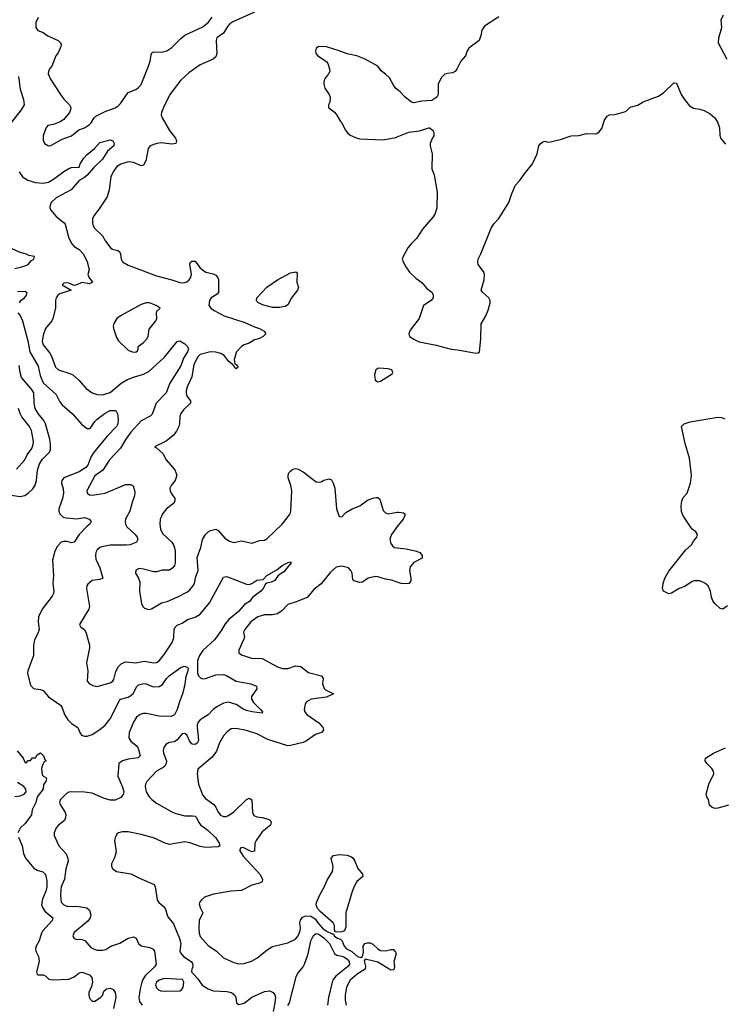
# Model space of a CAD drawing. Header units: inches. Extents: x 1839270 to 1929235, y 762242 to 910350.
# Tile 185 of 256: x 1877067 to 1882541, y 836218 to 843872. Entities that reach past the tile are written whole.
import ezdxf

# ---------------------------------------------------------------- set-up
doc = ezdxf.new("R2010")
doc.units = ezdxf.units.IN
doc.header["$MEASUREMENT"] = 0
for name, color, linetype in [('B8873', 7, 'Continuous'), ('B8874', 7, 'Continuous'), ('B8883', 7, 'Continuous'), ('B8884', 7, 'Continuous')]:
    doc.layers.add(name, color=color, linetype=linetype)

msp = doc.modelspace()

# ---------------------------------------------------------------- linework, layer by layer
at = {"layer": 'B8873', "color": 5}
for points, elevation in [([(1877577.5, 840000), (1877606, 839990), (1877622.8, 839970), (1877610.8, 839950), (1877590, 839935.1), (1877530.1, 839869.9), (1877490, 839809.6), (1877470, 839804), (1877434.8, 839814.8), (1877410, 839816.5), (1877390, 839809.8), (1877360.1, 839779.9), (1877339.7, 839740.3), (1877323, 839670), (1877329.5, 839550.5), (1877323.5, 839490), (1877333, 839430), (1877330.2, 839410), (1877319.7, 839390), (1877242.3, 839290), (1877214.4, 839230), (1877210.9, 839190), (1877218.2, 839130), (1877205.5, 839094.6), (1877181.1, 839050), (1877175.4, 839010), (1877173.7, 838930), (1877131.6, 838810), (1877129, 838790), (1877150, 838698), (1877173.4, 838673.4), (1877230, 838664.9), (1877250, 838656.5), (1877290, 838607.2), (1877384.1, 838544.1), (1877395.5, 838530), (1877414.9, 838470), (1877440.3, 838430), (1877470, 838400.3), (1877517.7, 838370), (1877533.1, 838330), (1877546.4, 838310), (1877570, 838302.4), (1877590, 838302.8), (1877630, 838315.5), (1877690, 838352.7), (1877730, 838386.7), (1877770, 838436.1), (1877841.6, 838578.4), (1877851.5, 838588.5), (1877910, 838604.6), (1877930, 838617), (1877950, 838637.6), (1877974.1, 838685.9), (1877990, 838702), (1878031.1, 838711.1), (1878050, 838708.9), (1878104.7, 838684.7), (1878151.1, 838688.9), (1878176.8, 838703.2), (1878207.5, 838750), (1878229.1, 838770.9), (1878322, 838838), (1878350, 838845.8), (1878370, 838836.8), (1878375, 838830), (1878374.5, 838810), (1878356.6, 838763.4), (1878347.4, 838690), (1878332.8, 838630), (1878307.6, 838570), (1878290, 838509.6), (1878270, 838468.2), (1878244.4, 838455.6), (1878150, 838457.7), (1878050, 838477.9), (1878030, 838478.1), (1878003.6, 838470), (1877975, 838450), (1877950.1, 838410), (1877918.8, 838330), (1877915.9, 838290), (1877930, 838262), (1877971.4, 838230), (1877986.4, 838210), (1878003.2, 838150), (1877986.8, 838133.2), (1877910, 838123.7), (1877866, 838110), (1877837.4, 838090), (1877830.2, 837990), (1877866.6, 837906.6), (1877875.5, 837870), (1877870.1, 837849.9), (1877853.6, 837826.4), (1877810, 837803.9), (1877770, 837803.6), (1877719.3, 837819.3), (1877630, 837858.5), (1877570, 837866.6), (1877470, 837869.8), (1877450, 837866.5), (1877430, 837855.4), (1877384.9, 837810), (1877376.9, 837790), (1877381.3, 837770), (1877420.9, 837710), (1877426, 837690), (1877424.2, 837670), (1877414.5, 837645.5), (1877368.4, 837610), (1877350.6, 837590), (1877334.8, 837550), (1877334.8, 837530), (1877370, 837450.4), (1877427, 837387), (1877441.8, 837350), (1877442.8, 837330), (1877425.6, 837270), (1877414, 837190), (1877390, 837131.6), (1877385.9, 837110), (1877383.1, 837063.1), (1877390, 837011.3), (1877410.8, 836990), (1877439.2, 836979.2), (1877510, 836980.2), (1877588.9, 836968.9), (1877608.9, 836948.9), (1877619.5, 836910), (1877615.8, 836890), (1877596.9, 836863.1), (1877490, 836774.7), (1877481.1, 836750), (1877482.5, 836742.5), (1877489, 836729), (1877503.8, 836723.8), (1877550, 836720.3), (1877572.8, 836712.8), (1877620.3, 836660.3), (1877645.5, 836645.5), (1877670, 836638.6), (1877710, 836638), (1877735.3, 836644.7), (1877775.1, 836670), (1877846.2, 836693.8), (1877910, 836731.4), (1877950, 836741.1), (1877971.2, 836731.2), (1877989.3, 836689.3), (1878010, 836671.6), (1878078.8, 836658.8), (1878105.3, 836645.3), (1878114, 836630), (1878128.1, 836530), (1878115, 836510), (1878040.8, 836439.2), (1878022.6, 836410), (1878015.8, 836390), (1878002.7, 836337.3), (1877993.2, 836270), (1877998.8, 836238.8), (1878018.7, 836210)], 540), ([(1877429, 840000), (1877430, 839999.7), (1877510, 839991.8), (1877555.4, 840000)], 540), ([(1877894.7, 840000), (1877889.3, 839990.7), (1877885.5, 839970), (1877889.1, 839950), (1877899.6, 839930), (1877964.6, 839870), (1877978.7, 839850), (1877985.5, 839830), (1877974.8, 839810), (1877926, 839790), (1877894.2, 839785.8), (1877770, 839786), (1877706.1, 839773.9), (1877690, 839767.8), (1877668.8, 839751.2), (1877658.2, 839730), (1877655, 839710), (1877658.9, 839678.9), (1877688.5, 839610), (1877713, 839530), (1877690, 839518.7), (1877630, 839511.5), (1877595.3, 839484.7), (1877588.2, 839470), (1877587.2, 839450), (1877610.3, 839310), (1877604.4, 839290), (1877532, 839170), (1877542, 839150), (1877570, 839131.3), (1877584, 839104), (1877608.2, 839010), (1877608.2, 838990), (1877587.1, 838872.9), (1877595.8, 838810), (1877590.8, 838730), (1877608.5, 838708.5), (1877634.9, 838694.9), (1877668.5, 838688.5), (1877770, 838717.6), (1877790, 838728.4), (1877797.7, 838742.3), (1877815, 838805), (1877835.4, 838844.6), (1877856, 838864), (1877890, 838879.2), (1877970, 838872.1), (1878033.9, 838886.1), (1878110, 838872.2), (1878130, 838874.4), (1878150, 838887.7), (1878190, 838937.7), (1878251.4, 839030), (1878263.7, 839070), (1878267, 839130), (1878274, 839150), (1878290, 839164), (1878330, 839181.6), (1878370, 839207.8), (1878430, 839226), (1878470, 839251), (1878541.4, 839338.6), (1878650, 839539.3), (1878670, 839543.7), (1878690, 839538.5), (1878830, 839483.9), (1878850, 839481.7), (1878870.9, 839489.1), (1878910, 839514.7), (1878959.7, 839520.2), (1878988.3, 839550), (1879063.7, 839596.3), (1879106.6, 839630), (1879152.2, 839652.2), (1879170, 839656.3), (1879177.3, 839650), (1879119.6, 839580.4), (1879076, 839550), (1879048.4, 839511.6), (1879021.3, 839498.7), (1878987.9, 839492.1), (1878975.9, 839484.1), (1878957.6, 839450), (1878941.3, 839430), (1878878.6, 839381.4), (1878851.3, 839350), (1878813.6, 839326.4), (1878765.8, 839270), (1878691.3, 839208.7), (1878663.9, 839176.1), (1878635.1, 839124.9), (1878581.7, 839050), (1878490, 838968.7), (1878464.2, 838930), (1878448.7, 838890), (1878448.4, 838788.4), (1878456.1, 838770), (1878473.4, 838753.4), (1878490, 838748.4), (1878510, 838750.2), (1878590, 838779.8), (1878650, 838781.5), (1878673.8, 838773.8), (1878750, 838730.1), (1878862.8, 838710), (1878906.4, 838690), (1878910.3, 838670), (1878868.6, 838611.4), (1878869.1, 838590), (1878884.7, 838564.7), (1878938, 838510), (1878952.4, 838490), (1878950, 838482), (1878874, 838490), (1878830, 838501.9), (1878808.6, 838510), (1878750, 838549.1), (1878690, 838565.7), (1878650, 838558.3), (1878598.9, 838530), (1878570.1, 838509.9), (1878531, 838469), (1878470.3, 838430), (1878453.4, 838410), (1878446.2, 838390), (1878445.5, 838370), (1878455.9, 838270), (1878449.4, 838250.6), (1878438.4, 838241.6), (1878430, 838236.8), (1878410, 838238.7), (1878403.7, 838243.7), (1878386.1, 838266.2), (1878368.4, 838308.4), (1878350, 838322.9), (1878330, 838319.8), (1878290, 838273.5), (1878270, 838258.8), (1878227.3, 838252.7), (1878202.6, 838237.4), (1878186.5, 838213.5), (1878182.3, 838190), (1878184.7, 838170), (1878206.7, 838110), (1878205, 838090), (1878193.4, 838070), (1878180.8, 838059.2), (1878130, 838029.7), (1878054.7, 837950), (1878043.5, 837930), (1878040.6, 837910), (1878049.3, 837870), (1878072.9, 837830), (1878093.4, 837810), (1878130, 837782.5), (1878250, 837714), (1878280.8, 837700.8), (1878350, 837682.8), (1878410, 837684), (1878430, 837680.2), (1878440.7, 837670), (1878458.3, 837630), (1878472.6, 837612.6), (1878530, 837568.9), (1878590.6, 837510.6), (1878615.5, 837470), (1878621.2, 837450), (1878610, 837440.7), (1878510, 837436.9), (1878470, 837444), (1878390, 837474.1), (1878350, 837481.5), (1878230, 837460.7), (1878190, 837474), (1878115.1, 837510), (1878010, 837538.6), (1877910, 837559), (1877862.2, 837557.8), (1877834.8, 837550), (1877820.7, 837539.3), (1877808.5, 837511.5), (1877804.9, 837490), (1877817, 837403), (1877804.9, 837355.1), (1877780.7, 837310), (1877780.7, 837290), (1877790.8, 837270), (1877818, 837250), (1877930, 837232.7), (1877997.4, 837197.4), (1878110.8, 837150), (1878120.7, 837130), (1878134, 837030), (1878148.4, 837010), (1878193.8, 836970), (1878217.3, 836897.3), (1878262.3, 836842.3), (1878309.2, 836730), (1878317.8, 836690), (1878311.5, 836631.5), (1878317.3, 836617.3), (1878338.9, 836590), (1878399.5, 836550), (1878410, 836535.5), (1878412, 836510), (1878403.8, 836490), (1878402, 836470), (1878450, 836415.8), (1878485.3, 836365.3), (1878530, 836338.5), (1878570, 836323.2), (1878677.4, 836317.4), (1878713.4, 836310), (1878737.6, 836290), (1878746.4, 836270), (1878750.8, 836230), (1878770, 836216.3), (1878810, 836226.7), (1878870, 836274.3), (1878970, 836317), (1879010, 836321.6), (1879036.3, 836310), (1879050.3, 836290.3), (1879053.5, 836273.5), (1879050.4, 836229.6), (1879037.2, 836162.8)], 560), ([(1878163.8, 840000), (1878159.5, 839990), (1878155.3, 839950), (1878160.2, 839910), (1878176.3, 839876.3), (1878250, 839810.2), (1878264.6, 839784.6), (1878275.4, 839744.6), (1878274.6, 839650), (1878268.7, 839630), (1878255.8, 839610), (1878230, 839591.3), (1878173, 839593), (1878130, 839580.3), (1878110, 839579.8), (1878030, 839600.5), (1877995.5, 839604.5), (1877968.5, 839591.5), (1877968, 839570), (1877990.3, 839530.3), (1877999.6, 839499.6), (1877997.6, 839430), (1878014, 839330), (1878026.2, 839306.2), (1878036.8, 839296.8), (1878067.7, 839287.7), (1878090, 839292.7), (1878170, 839338.3), (1878213.2, 839350), (1878294.8, 839385.2), (1878370, 839423.7), (1878390, 839439.5), (1878413, 839467), (1878424.1, 839490), (1878436.2, 839543.8), (1878454.2, 839590), (1878447.1, 839690), (1878474.3, 839770), (1878488, 839830), (1878510, 839870.6), (1878530, 839890.6), (1878550, 839902), (1878590, 839910.6), (1878610, 839900.5), (1878660.2, 839840.2), (1878697.1, 839817.1), (1878730, 839808), (1878790, 839821.5), (1878870, 839803.1), (1878930, 839823.1), (1878970, 839826.7), (1878990, 839838.4), (1879107.4, 839950), (1879144.7, 840000)], 580), ([(1880000, 839931.2), (1879995.1, 839924.9), (1879956.1, 839870), (1879947.1, 839850), (1879942.8, 839830), (1879950, 839799.1), (1879962, 839782), (1879979.1, 839770), (1880000, 839767)], 580), ([(1880000, 839500.1), (1879955.4, 839515.4), (1879910, 839522.9), (1879850, 839541), (1879830, 839542), (1879773, 839530), (1879730, 839499.7), (1879710, 839496.4), (1879664, 839510), (1879656.2, 839516.2), (1879649, 839570), (1879640.7, 839590), (1879622.3, 839610), (1879570, 839624.9), (1879524.8, 839615.2), (1879482.3, 839577.7), (1879410, 839485.6), (1879354.9, 839445.1), (1879301.1, 839378.9), (1879214.8, 839345.2), (1879150, 839326.3), (1879103.3, 839276.7), (1879070, 839253.8), (1879030, 839245), (1878970, 839245.6), (1878917.1, 839230), (1878861.7, 839190), (1878817.1, 839130), (1878805.5, 839110), (1878812.7, 839072.7), (1878807, 839050), (1878768.4, 838970), (1878770.8, 838950), (1878790, 838934), (1878867.9, 838907.9), (1878950, 838905.2), (1879070, 838841.7), (1879107.5, 838827.5), (1879150, 838827.5), (1879210, 838847.7), (1879250, 838844.6), (1879310, 838796.5), (1879411, 838770), (1879424.9, 838750), (1879419.3, 838710), (1879433, 838673), (1879442.8, 838662.7), (1879504.7, 838630), (1879450, 838605.6), (1879330.3, 838589.7), (1879294, 838570), (1879284, 838550), (1879277.3, 838510), (1879282.8, 838490), (1879297.3, 838470), (1879390, 838405.8), (1879410, 838386), (1879421.2, 838370), (1879426.5, 838350), (1879413, 838330), (1879363.9, 838316), (1879294.8, 838265.2), (1879270, 838253.6), (1879170, 838228.4), (1879150, 838227.5), (1878995.5, 838275.5), (1878910, 838319), (1878830, 838347), (1878750, 838361.7), (1878710, 838358.4), (1878681.6, 838338.4), (1878650, 838305.1), (1878619.1, 838250), (1878595.1, 838184.9), (1878562.3, 838137.7), (1878450, 838046.6), (1878445.2, 838010), (1878455, 837930), (1878486.5, 837846.5), (1878510, 837817.5), (1878575.6, 837770), (1878591.9, 837750), (1878610, 837710.4), (1878627.4, 837687.4), (1878650, 837677.7), (1878670, 837678), (1878690, 837684.9), (1878730, 837713), (1878830, 837810.2), (1878850, 837819.6), (1878870, 837806), (1878876.3, 837710), (1878885.1, 837685.1), (1878910, 837674.2), (1878950.8, 837670), (1878998, 837658), (1879012.2, 837650), (1879021.1, 837630), (1879015.8, 837610), (1878950, 837557.3), (1878902.9, 837490), (1878893.7, 837470), (1878890, 837407.6), (1878870, 837404.2), (1878804.3, 837435.7), (1878785.3, 837434.7), (1878778, 837422), (1878777.7, 837410), (1878802.2, 837370), (1878932.2, 837230), (1878954.3, 837190), (1878950.1, 837169.9), (1878930, 837158.8), (1878870, 837142.6), (1878790, 837102.4), (1878710, 837096), (1878573.6, 837073.6), (1878501.6, 837050), (1878479.5, 837030), (1878464.9, 837010), (1878462.3, 836997.7), (1878468.8, 836970), (1878490.2, 836930), (1878461.8, 836870), (1878458.5, 836810), (1878462.3, 836770), (1878470, 836744), (1878530, 836674.9), (1878596.5, 836630), (1878650, 836580.2), (1878730, 836542.7), (1878770, 836533.6), (1878810, 836535.8), (1878867.9, 836552.1), (1878910, 836575.3), (1878990, 836641.3), (1879030, 836666.4), (1879150, 836695.6), (1879210, 836725.2), (1879231.1, 836748.9), (1879245, 836790), (1879247.9, 836810), (1879244, 836850), (1879248.1, 836871.9), (1879265.2, 836894.8), (1879290, 836905.9), (1879330, 836901.9), (1879361.4, 836881.4), (1879382.9, 836850), (1879419.6, 836810), (1879450, 836786.6), (1879494.9, 836765.1), (1879505.1, 836765.1), (1879510.4, 836750), (1879530, 836733.7), (1879561.3, 836721.3), (1879571, 836711), (1879587.9, 836670), (1879606.9, 836650), (1879647.4, 836627.4), (1879691.1, 836588.9), (1879718.4, 836581.6), (1879729.5, 836590.5), (1879737.2, 836622.8), (1879735.9, 836670), (1879748.2, 836690), (1879765.2, 836694.8), (1879790, 836694.8), (1879810, 836686.1), (1879849, 836649), (1879870, 836637), (1879910, 836634), (1879950, 836644.5), (1879970, 836643.5), (1879977.2, 836637.2), (1879985, 836630), (1879990.6, 836610), (1879973.9, 836550), (1879978, 836510), (1879973.4, 836486.6), (1879950, 836483.4), (1879850, 836544.5), (1879750, 836568), (1879744, 836556), (1879754.5, 836514.5), (1879751.1, 836490), (1879688.4, 836451.6), (1879635.7, 836404.3), (1879606.1, 836350), (1879594.4, 836290), (1879594.8, 836250), (1879602.9, 836210)], 580), ([(1877047.3, 838187.3), (1877094, 838130), (1877110, 838094), (1877122, 838098), (1877127.3, 838112.7), (1877150, 838114), (1877167.3, 838132.7), (1877190, 838134), (1877203.1, 838156.9), (1877230, 838171.3), (1877252, 838150), (1877262, 838122), (1877274, 838110), (1877258, 838102), (1877243.6, 838076.4), (1877236, 838050), (1877242.8, 838002.8), (1877251, 837991), (1877270, 837982), (1877274.8, 837970), (1877270, 837949), (1877252.7, 837927.3), (1877249, 837890), (1877203, 837830), (1877193.1, 837786.9), (1877164.4, 837730), (1877158, 837690), (1877110, 837623.6), (1877070, 837586.9), (1877053, 837550)], 520), ([(1877030, 837832.6), (1877070, 837838), (1877102, 837850), (1877117.6, 837870), (1877115.1, 837890), (1877098.9, 837910), (1877050, 837942.9)], 520), ([(1877057.6, 837517.6), (1877086.3, 837450), (1877095.8, 837390), (1877113.2, 837353.2), (1877176.7, 837276.7), (1877201.6, 837261.6), (1877247.9, 837247.9), (1877266.8, 837226.8), (1877277.4, 837177.4), (1877276.8, 837130), (1877270, 837097.6), (1877245.1, 837034.9), (1877237.7, 836990), (1877243.8, 836970), (1877262.5, 836942.5), (1877325.7, 836890), (1877319.6, 836870), (1877246.2, 836790), (1877235.3, 836770), (1877217.7, 836710), (1877194.6, 836670), (1877189.1, 836650.9), (1877192.8, 836630), (1877212.4, 836590), (1877217.8, 836550), (1877198.4, 836470), (1877202.8, 836450), (1877210, 836446), (1877250, 836446), (1877270, 836436.3), (1877292.9, 836412.9), (1877327.3, 836407.3), (1877450, 836413.2), (1877490, 836430.2), (1877530, 836461.5), (1877550, 836467.2), (1877610, 836447.1), (1877626.9, 836426.9), (1877633.2, 836390), (1877624.2, 836355.8), (1877603.2, 836310), (1877603.2, 836290), (1877610, 836266), (1877630, 836241.5), (1877650, 836242.8), (1877696, 836270), (1877710, 836287.2), (1877721.3, 836318.7), (1877741.3, 836338.7), (1877770, 836343.9), (1877793.2, 836333.2), (1877810.1, 836310.1), (1877814.3, 836274.3), (1877795.7, 836184.3)], 520), ([(1879150, 836208.9), (1879162.6, 836230), (1879215.2, 836430), (1879225.8, 836454.2), (1879270.3, 836509.7), (1879280.2, 836530), (1879308.2, 836610), (1879328.5, 836710), (1879350, 836752.3), (1879359.2, 836760.8), (1879370, 836767.3), (1879390, 836762.1), (1879430, 836735.5), (1879472.7, 836690), (1879512.8, 836612.8), (1879530, 836600.9), (1879570, 836592.4), (1879590, 836583.3), (1879609.5, 836570), (1879626.2, 836550), (1879630, 836527.2), (1879614.2, 836510), (1879522.5, 836437.5), (1879503, 836410), (1879495, 836390), (1879466.1, 836270), (1879457.6, 836210)], 560)]:
    msp.add_lwpolyline(points, dxfattribs=dict(at, elevation=elevation))
for points, elevation in [([(1879530, 836777.6), (1879520.8, 836780.8), (1879513.8, 836793.8), (1879513.7, 836830), (1879502.1, 836850), (1879400.1, 836940.1), (1879381.7, 836961.7), (1879371.5, 836990), (1879373.3, 837010), (1879398.5, 837070), (1879431.7, 837128.3), (1879456.1, 837183.9), (1879498.3, 837250), (1879503.4, 837290), (1879487.2, 837352.8), (1879505.9, 837374.1), (1879550, 837382.9), (1879610, 837377.2), (1879644.2, 837364.2), (1879655.4, 837355.4), (1879671.7, 837330), (1879694.4, 837274.4), (1879730.5, 837230), (1879733, 837210), (1879687.3, 837172.7), (1879665.3, 837134.7), (1879650, 837095.6), (1879600.1, 836930), (1879599.8, 836820.2), (1879590, 836788.3), (1879570, 836779.8)], 580), ([(1878190, 836418.5), (1878150, 836406.2), (1878129.2, 836390), (1878122.2, 836370), (1878130, 836345.7), (1878145.7, 836330), (1878163.5, 836323.5), (1878210, 836318.7), (1878310, 836322.3), (1878323.5, 836330), (1878336.8, 836350), (1878341.3, 836390), (1878331.1, 836411.1)], 560)]:
    msp.add_lwpolyline(points, close=True, dxfattribs=dict(at, elevation=elevation))
at = {"layer": 'B8874', "color": 5}
for points, elevation in [([(1878890.5, 843930), (1878724.2, 843855.8), (1878700.1, 843839.9), (1878681.6, 843818.4), (1878650, 843766), (1878599.5, 843730), (1878593.7, 843710), (1878598, 843610), (1878590, 843582.7), (1878570, 843565.1), (1878470, 843520.5), (1878381, 843459), (1878319.6, 843400.4), (1878233.7, 843290), (1878183, 843190), (1878168.4, 843150), (1878166.5, 843130), (1878173.2, 843110), (1878230.2, 843010), (1878276.5, 842950), (1878284.2, 842930), (1878280.5, 842910), (1878250, 842903.5), (1878166.8, 842913.2), (1878131.8, 842908.2), (1878080.7, 842890), (1878065.3, 842870), (1878046.3, 842773.7), (1878030, 842739.6), (1878010, 842735.8), (1877950, 842761.1), (1877910, 842765.8), (1877852, 842748), (1877822.6, 842730), (1877792.3, 842690), (1877776.3, 842650), (1877762.3, 842550), (1877746.1, 842493.9), (1877690, 842408.2), (1877645.5, 842350), (1877634, 842326), (1877633.7, 842290), (1877638, 842270), (1877648.9, 842250), (1877710.8, 842190.8), (1877732.6, 842150), (1877774.8, 842094.8), (1877786.9, 842086.9), (1877830, 842078.3), (1877842.4, 842070), (1877850.2, 842050.2), (1877855, 842010), (1877865.2, 841990), (1877910, 841963.4), (1878130, 841880.7), (1878248, 841850), (1878310, 841828.9), (1878333.4, 841826.6), (1878350, 841827.7), (1878365.4, 841834.6), (1878384.7, 841850), (1878395, 841865), (1878402.2, 841890), (1878390, 841972), (1878394.2, 841985.8), (1878404.4, 841995.6), (1878430, 841994.9), (1878466.2, 841946.2), (1878487.1, 841927.1), (1878514, 841910), (1878570, 841894.9), (1878590, 841884.9), (1878604.9, 841870), (1878612.3, 841852.3), (1878610.3, 841749.7), (1878602, 841738), (1878554.8, 841710), (1878542.8, 841690), (1878536, 841650), (1878551, 841630), (1878577.3, 841610), (1878655.8, 841570), (1878816.6, 841516.6), (1878890, 841484.4), (1878930, 841472.3), (1878967, 841450), (1878980.4, 841430), (1878959.3, 841410), (1878930, 841392.8), (1878890, 841382.3), (1878850, 841356.5), (1878810, 841344.2), (1878789.2, 841330), (1878751.3, 841290), (1878732.2, 841230), (1878737.3, 841197.3), (1878750, 841192.4), (1878764.4, 841170), (1878750, 841156.9), (1878735.6, 841170), (1878735.9, 841175.9), (1878717.7, 841197.7), (1878710, 841198.7), (1878690, 841218), (1878659, 841259), (1878630, 841277.5), (1878590, 841287.3), (1878550, 841290.6), (1878470.3, 841270), (1878450, 841250.8), (1878421.2, 841190), (1878403.5, 841096.5), (1878370, 841021.6), (1878361, 840990), (1878359.7, 840970), (1878365.5, 840945.5), (1878393.4, 840910), (1878394, 840890), (1878340.9, 840839.1), (1878319.5, 840810), (1878311.6, 840790), (1878309.1, 840730), (1878303.2, 840710), (1878286.1, 840673.9), (1878260.4, 840639.6), (1878204.2, 840595.8), (1878114, 840550), (1878130, 840544.7), (1878178.3, 840498.3), (1878205.7, 840450), (1878272, 840372), (1878288.7, 840330), (1878275.8, 840290), (1878243.1, 840250), (1878233.7, 840230), (1878234.9, 840210), (1878244.6, 840190), (1878272.3, 840150), (1878272.3, 840130), (1878260.9, 840110), (1878208.7, 840070), (1878176.5, 840030), (1878163.8, 840000)], 580), ([(1877210, 843889.7), (1877193.1, 843850), (1877191.8, 843811.8), (1877206.9, 843786.9), (1877250, 843772.7), (1877286.3, 843746.3), (1877365.5, 843710), (1877386.4, 843690), (1877388.5, 843670), (1877382.6, 843650), (1877365.4, 843614.6), (1877346.7, 843590), (1877316.4, 843510), (1877299.3, 843490), (1877290.4, 843470), (1877288.7, 843450), (1877305.5, 843410), (1877384.7, 843290), (1877410, 843254.9), (1877454.9, 843210), (1877463.8, 843190), (1877461.6, 843170), (1877453, 843150), (1877410, 843097), (1877381.3, 843078.7), (1877330, 843057.2), (1877284.7, 843050), (1877270, 843028), (1877250.6, 842970), (1877250, 842934), (1877261, 842910), (1877290, 842890.8), (1877310, 842894.8), (1877396.2, 842943.8), (1877470, 842968.2), (1877525.7, 843014.3), (1877570, 843032), (1877610, 843057.4), (1877622.6, 843070), (1877644.7, 843110), (1877658.3, 843121.7), (1877730, 843159.2), (1877810, 843186.2), (1877830, 843199), (1877850, 843220.3), (1877910, 843305.7), (1877970, 843330.2), (1877990, 843345.2), (1878010, 843369), (1878068.5, 843511.5), (1878080.2, 843550), (1878090, 843610.4), (1878110, 843622.7), (1878170, 843620.2), (1878210.5, 843629.5), (1878250, 843655.9), (1878316.2, 843723.8), (1878350, 843751.4), (1878490, 843817.1), (1878530, 843850.5), (1878563, 843890)], 580), ([(1880000, 843328.9), (1879990, 843336.9), (1879970, 843362.4), (1879939.2, 843419.2), (1879910, 843448.6), (1879874.5, 843474.5), (1879848.2, 843510), (1879750, 843564.8), (1879686.6, 843590), (1879610, 843606), (1879550, 843630.7), (1879450, 843661.3), (1879390, 843662.7), (1879371, 843650), (1879364, 843630), (1879367.7, 843610), (1879382, 843590), (1879450, 843547.3), (1879461.6, 843530), (1879474.4, 843490), (1879476.4, 843470), (1879467, 843450), (1879435.8, 843410), (1879430.3, 843389.7), (1879430.3, 843370), (1879438.3, 843338.3), (1879470.6, 843290), (1879478, 843270), (1879477.3, 843230), (1879466, 843210), (1879466, 843190), (1879512.1, 843152.1), (1879530.8, 843130), (1879559.8, 843079.8), (1879570.7, 843070), (1879595.2, 843015.2), (1879612.8, 842992.8), (1879635.2, 842975.2), (1879675.2, 842955.2), (1879706.7, 842946.7), (1879890, 842937.6), (1879990, 842957), (1880000, 842961)], 620), ([(1877057.7, 843430), (1877071.7, 843331.7), (1877096.9, 843250), (1877100.8, 843210), (1877079, 843170), (1877004.2, 843075.8)], 560), ([(1877063.2, 842690), (1877090.2, 842650), (1877130, 842623.5), (1877190, 842605), (1877250, 842599.8), (1877290, 842609.4), (1877330, 842631.8), (1877410, 842692.2), (1877450, 842716.1), (1877470, 842722.4), (1877530, 842724.7), (1877538, 842750), (1877564.1, 842795.9), (1877590, 842823), (1877648.8, 842871.2), (1877690, 842916.5), (1877770, 842937.3), (1877791, 842930), (1877800.7, 842910), (1877797.6, 842890), (1877749.4, 842850.6), (1877710, 842786.8), (1877639.7, 842720.3), (1877590, 842662), (1877570, 842644.5), (1877530, 842621.2), (1877467.2, 842550), (1877350, 842487), (1877311.9, 842450), (1877303.7, 842430), (1877302.5, 842410), (1877310.2, 842390), (1877350, 842343), (1877413.1, 842293.1), (1877421.4, 842281.4), (1877450, 842172.4), (1877471.8, 842130), (1877490, 842107.6), (1877530, 842085.4), (1877563.2, 842050), (1877590.4, 841990), (1877606, 841930), (1877596, 841890), (1877604, 841870), (1877634, 841830), (1877610, 841819.6), (1877550, 841827.7), (1877510, 841809.6), (1877490, 841806), (1877450, 841824.2), (1877430, 841827.3), (1877410, 841822.7), (1877397.3, 841810), (1877466, 841770), (1877379.1, 841740.9), (1877363.2, 841730), (1877351.3, 841710), (1877346.5, 841690), (1877345.2, 841630), (1877324.9, 841550), (1877316, 841530), (1877268.4, 841470), (1877250, 841418), (1877241.8, 841370), (1877250, 841344.2), (1877300.6, 841280.6), (1877315.1, 841255.1), (1877345.7, 841170), (1877369.2, 841149.2), (1877450, 841124.9), (1877479.5, 841110), (1877526.7, 841070), (1877583.6, 841003.6), (1877630, 840970.4), (1877670, 840958), (1877710, 840954.3), (1877770, 840974), (1877855.1, 841044.9), (1877904.4, 841075.6), (1877950, 841093.9), (1878030, 841115.3), (1878070, 841137.8), (1878192.5, 841247.5), (1878290, 841370.3), (1878310, 841375.3), (1878350, 841352.2), (1878371.5, 841331.5), (1878377.8, 841310), (1878372, 841290), (1878340.1, 841239.9), (1878319.6, 841180.4), (1878233.4, 841046.6), (1878205.2, 840970), (1878127, 840890), (1878095.3, 840804.7), (1878079.5, 840790), (1878010, 840752.3), (1877930, 840664.4), (1877890.9, 840610), (1877850, 840541.7), (1877765.5, 840450), (1877713.6, 840370), (1877650, 840326), (1877589.1, 840210), (1877590.5, 840190), (1877610, 840177), (1877630, 840174.6), (1877730, 840190.2), (1877890, 840259.5), (1877930, 840259.1), (1877948.1, 840248.1), (1877960.3, 840200.3), (1877959.6, 840170), (1877944, 840130), (1877923.6, 840050), (1877894.7, 840000)], 560), ([(1877030, 841937.6), (1877084, 841950), (1877130, 841966), (1877159, 842001), (1877178, 842010), (1877180.4, 842019.6), (1877182, 842030), (1877138.6, 842038.6), (1877119.3, 842050), (1877070, 842063.1), (1877009.4, 842090)], 560), ([(1877050, 841758.7), (1877110, 841760.4), (1877123, 841750), (1877117.1, 841730), (1877097.2, 841702.8), (1877070, 841684), (1877063, 841670)], 540), ([(1877051.6, 841591.6), (1877070, 841572), (1877090, 841531.3), (1877130, 841374), (1877145, 841290), (1877210, 841177.6), (1877225.3, 841105.3), (1877249.2, 841049.2), (1877350, 840958.3), (1877380.2, 840900.2), (1877397.3, 840877.3), (1877473.7, 840810), (1877550, 840724.4), (1877590, 840694), (1877610, 840694.6), (1877618.8, 840701.2), (1877650, 840747), (1877670, 840765.2), (1877730, 840812.6), (1877770, 840833.1), (1877814, 840834), (1877827.1, 840807.1), (1877833.4, 840770), (1877828.5, 840730), (1877818.9, 840710), (1877746.5, 840633.5), (1877639.1, 840500.9), (1877620.6, 840470), (1877596.6, 840410), (1877580.5, 840390), (1877530, 840356), (1877410.3, 840310), (1877394.3, 840290), (1877391.5, 840270), (1877404.2, 840224.2), (1877407.4, 840190), (1877399.3, 840150), (1877370.2, 840070), (1877370.2, 840050), (1877377.8, 840030), (1877405.7, 840005.7), (1877429, 840000)], 540), ([(1876930, 840186.2), (1877070, 840166.2), (1877105.8, 840174.2), (1877132.4, 840190), (1877170, 840225.2), (1877187.8, 840252.2), (1877197.4, 840290), (1877205.2, 840370), (1877221.7, 840418.3), (1877245.2, 840454.8), (1877298.7, 840510), (1877307, 840530), (1877306.6, 840570), (1877300.2, 840610), (1877267.9, 840730), (1877254.9, 840754.9), (1877209.8, 840810), (1877187.8, 840850), (1877180.7, 840890), (1877178, 840970), (1877159.1, 840999.1), (1877080.8, 841090), (1877070, 841129), (1877062.9, 841182.9)], 540), ([(1877042.7, 840377.3), (1877107.1, 840450), (1877126.3, 840490), (1877162.3, 840537.7), (1877172.6, 840570), (1877173.2, 840593.2), (1877158.6, 840678.6), (1877143, 840710), (1877085, 840785), (1877071.2, 840810), (1877058.2, 840850)], 560), ([(1879144.7, 840000), (1879167.1, 840030), (1879172.9, 840050), (1879180.2, 840210), (1879174, 840250), (1879152.6, 840310), (1879151.5, 840330), (1879158.4, 840350), (1879170, 840363), (1879190, 840376.4), (1879210, 840381.6), (1879230, 840377), (1879270, 840357.3), (1879370, 840280.2), (1879390, 840276.2), (1879410, 840279.7), (1879430, 840291.1), (1879470, 840302.2), (1879490, 840293.8), (1879503.2, 840270), (1879516.6, 840230), (1879529.4, 840069.4), (1879550, 840010.8), (1879570, 840007.3), (1879600.4, 840039.6), (1879649.3, 840070), (1879710, 840091.7), (1879770, 840135.9), (1879810, 840152.6), (1879837, 840157), (1879850, 840157.1), (1879863.9, 840143.9), (1879890, 840057.3), (1879910, 840037.4), (1879930, 840031.6), (1880000, 840042.8)], 580), ([(1877555.4, 840000), (1877570, 840002.6), (1877577.5, 840000)], 540)]:
    msp.add_lwpolyline(points, dxfattribs=dict(at, elevation=elevation))
for points, elevation in [([(1879085.2, 841634.8), (1879030, 841635.3), (1878953.9, 841653.9), (1878922.8, 841670), (1878906.7, 841686.7), (1878909, 841710), (1878987.8, 841792.2), (1879069.7, 841850), (1879170, 841902.7), (1879212.3, 841912.3), (1879222.8, 841902.8), (1879220.4, 841830), (1879233.8, 841790), (1879225.5, 841770), (1879179.1, 841710), (1879150, 841654.5), (1879130, 841642.2)], 580), ([(1878049.1, 841670.9), (1878010, 841657.6), (1877850.7, 841570), (1877823, 841550), (1877798, 841510), (1877793, 841490), (1877794.9, 841470), (1877819.9, 841399.9), (1877834.6, 841374.6), (1877910, 841302.8), (1877942, 841290), (1877970, 841287.7), (1877983.1, 841296.9), (1877988.7, 841310), (1877988, 841330), (1878030, 841362), (1878055.1, 841390), (1878065.1, 841410), (1878074.2, 841465.8), (1878123.7, 841530), (1878133.6, 841550), (1878129.2, 841590), (1878132.9, 841607.1), (1878158, 841630), (1878128, 841650), (1878075.3, 841670)], 580), ([(1879858, 841162), (1879850, 841161.3), (1879834.9, 841150), (1879823.7, 841110), (1879828.5, 841068.5), (1879850, 841056.3), (1879870, 841061.6), (1879960.1, 841119.9), (1879966.6, 841130), (1879957.4, 841150), (1879930, 841158.1)], 620)]:
    msp.add_lwpolyline(points, close=True, dxfattribs=dict(at, elevation=elevation))
at = {"layer": 'B8883', "color": 5, "elevation": 580}
for points in [[(1880050.8, 840000), (1880046.7, 839990), (1880000, 839931.2)], [(1882565.3, 839314.7), (1882530, 839289.4), (1882510, 839294), (1882469.2, 839330), (1882452.9, 839352.9), (1882442.7, 839382.7), (1882434.8, 839430), (1882414.5, 839470), (1882390, 839492.6), (1882350, 839509.7), (1882310.3, 839509.7), (1882290, 839504), (1882234.8, 839465.2), (1882190, 839449.7), (1882130, 839414), (1882110, 839409.5), (1882068.1, 839428.1), (1882059.7, 839450), (1882066.3, 839490), (1882079.3, 839530), (1882110, 839586), (1882242.6, 839750), (1882286.3, 839790), (1882301.4, 839818.6), (1882327.8, 839850), (1882333.1, 839870), (1882319.6, 839890), (1882292, 839910), (1882282.5, 839922.5), (1882232.9, 840000)], [(1880000, 839767), (1880070, 839757.1), (1880150, 839739.7), (1880175.3, 839730), (1880192.8, 839707.2), (1880193.5, 839686.5), (1880130, 839653.3), (1880101.7, 839618.3), (1880094.2, 839590), (1880106, 839530), (1880104.9, 839510), (1880094, 839490), (1880074.6, 839485.4), (1880030, 839489.8), (1880000, 839500.1)], [(1882573.6, 837766.4), (1882490, 837742.6), (1882470, 837739.7), (1882446.6, 837746.6), (1882425.6, 837765.6), (1882418, 837810), (1882405.2, 837830), (1882400.9, 837850), (1882419.6, 837930), (1882459.5, 838010), (1882456.2, 838030), (1882445.1, 838050), (1882405.6, 838090), (1882392, 838110), (1882396, 838130), (1882456, 838170), (1882550, 838210.3)]]:
    msp.add_lwpolyline(points, dxfattribs=at)
at = {"layer": 'B8884', "color": 5}
for points, elevation in [([(1880790, 843894), (1880677.7, 843822.3), (1880658, 843790), (1880650.4, 843750), (1880635.5, 843710), (1880557.1, 843650), (1880544.4, 843630), (1880530.5, 843590), (1880493.4, 843550), (1880466.9, 843493.1), (1880450.7, 843470), (1880430, 843458), (1880390, 843454.5), (1880370, 843447), (1880340.3, 843419.7), (1880319.3, 843370), (1880318, 843290), (1880306.8, 843270), (1880270, 843243.7), (1880190, 843238.4), (1880130, 843225.1), (1880110, 843231.8), (1880061.6, 843270), (1880023.6, 843310), (1880000, 843328.9)], 620), ([(1882562, 843562), (1882497, 843690), (1882498, 843730), (1882522.7, 843810), (1882517.2, 843870), (1882534, 843910)], 620), ([(1880000, 842961), (1880090, 842997), (1880171.8, 843008.2), (1880246, 843030), (1880252, 843030), (1880278, 843010), (1880284.7, 842990), (1880284.7, 842970), (1880270.9, 842949.1), (1880256, 842910), (1880256, 842890), (1880270.4, 842830), (1880268.5, 842711.5), (1880285.7, 842665.7), (1880310.6, 842530), (1880306.8, 842410), (1880294, 842366), (1880279.8, 842340.2), (1880195.6, 842244.4), (1880150, 842169.5), (1880110, 842132.3), (1880081.8, 842098.2), (1880044.9, 842030), (1880039.1, 842010), (1880044.9, 841990), (1880066.7, 841950), (1880095.8, 841910), (1880143.5, 841863.5), (1880190, 841828.2), (1880230, 841783), (1880272.4, 841750), (1880280.4, 841730), (1880278.4, 841710), (1880264, 841690), (1880204.9, 841650), (1880170, 841547.8), (1880101.7, 841458.3), (1880090.2, 841430), (1880096.2, 841410), (1880127.8, 841387.8), (1880170, 841368.4), (1880302.2, 841342.2), (1880418.8, 841310), (1880470, 841305), (1880610, 841278.7), (1880630, 841283), (1880639.3, 841290), (1880649.2, 841390), (1880652.5, 841507.5), (1880689.5, 841570.5), (1880707.2, 841612.8), (1880722.9, 841670), (1880721.6, 841690), (1880711.5, 841710), (1880665.2, 841750), (1880652.7, 841770), (1880675.1, 841850), (1880677.2, 841890), (1880670, 841915.3), (1880629.3, 841969.3), (1880625.2, 841990), (1880629.3, 842010), (1880649.6, 842050.4), (1880730, 842251), (1880750, 842286), (1880790, 842326), (1880867.8, 842450), (1880886.7, 842513.3), (1880916.9, 842583.1), (1880950, 842619.1), (1880995.6, 842684.4), (1881050, 842750.5), (1881088, 842830), (1881099.5, 842890), (1881110, 842906.8), (1881130, 842922.8), (1881150, 842926.8), (1881170, 842920.7), (1881190, 842923), (1881277, 842943), (1881350, 842968), (1881410, 842970.5), (1881470, 842986), (1881530, 842983.1), (1881550, 842986.4), (1881570, 842999.1), (1881590, 843026.8), (1881609.6, 843090), (1881630, 843122.8), (1881650, 843130.8), (1881690, 843134.8), (1881764.8, 843155.2), (1881778.4, 843161.6), (1881810, 843190.8), (1881870, 843208), (1881910, 843233.4), (1882030, 843277.3), (1882070, 843306.8), (1882150, 843381), (1882170, 843378), (1882204.9, 843290), (1882230.5, 843250), (1882270, 843202), (1882302.8, 843182.8), (1882350, 843177.3), (1882384.5, 843164.5), (1882430, 843141), (1882467.9, 843107.9), (1882490.8, 843070), (1882504.7, 843030), (1882505.4, 842974.6), (1882511.3, 842950), (1882550, 842904.7)], 620), ([(1882232.9, 840000), (1882220, 840020), (1882207.8, 840047.8), (1882205.2, 840090), (1882210, 840130.7), (1882221.7, 840158.3), (1882251.8, 840190), (1882278.4, 840270), (1882286.6, 840330), (1882270, 840464), (1882237, 840577), (1882209.5, 840710.5), (1882229.5, 840730.5), (1882274.9, 840745.1), (1882490, 840780.7), (1882520, 840780), (1882545.5, 840770)], 580), ([(1880000, 840042.8), (1880010, 840044.4), (1880050, 840038.8), (1880058.8, 840030), (1880058, 840018), (1880050.8, 840000)], 580)]:
    msp.add_lwpolyline(points, dxfattribs=dict(at, elevation=elevation))

doc.saveas('drawing.dxf')
